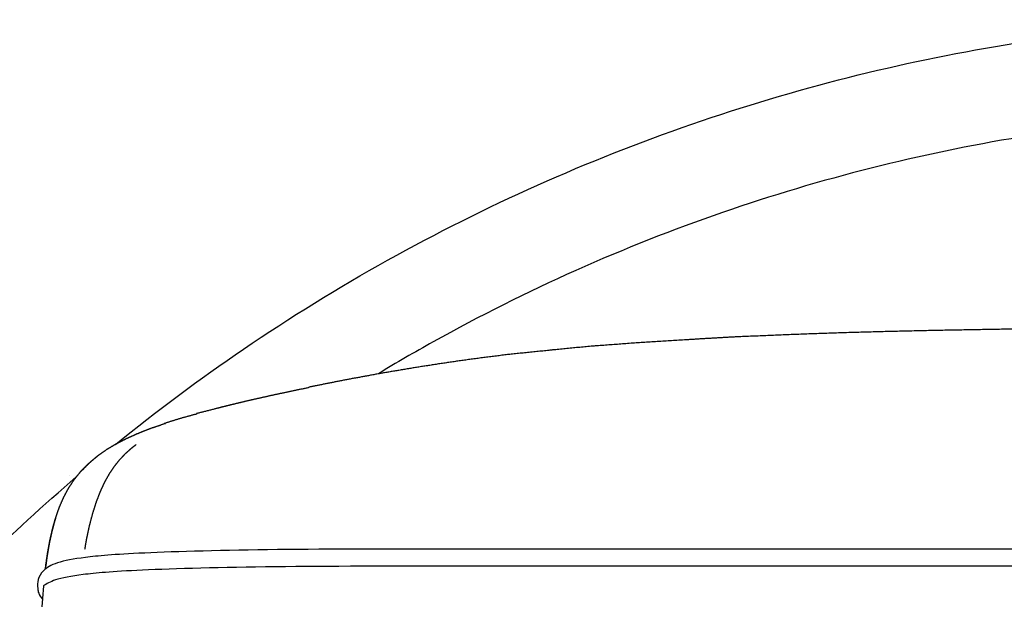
# Model space of a CAD drawing. Header units: millimetres. Extents: x -31695 to -21550, y -3481 to 7253.
# Tile 7 of 256: x -30752 to -30520, y 1951 to 2087. Entities that reach past the tile are written whole.
import ezdxf

# ---------------------------------------------------------------- set-up
doc = ezdxf.new("R2010")
doc.units = ezdxf.units.MM
doc.layers.add('2d', color=7, linetype='Continuous', true_color=0x000000)

msp = doc.modelspace()

# ---------------------------------------------------------------- linework, layer by layer
at = {"layer": '2d'}
msp.add_lwpolyline([(-30746.23, 1954.04), (-30746.49, 1951.12), (-30746.76, 1947.2), (-30746.97, 1943.12), (-30747.12, 1938.88), (-30747.22, 1934.53), (-30747.26, 1930.09), (-30747.25, 1925.58), (-30747.19, 1921.04), (-30747.08, 1916.5), (-30746.93, 1911.97), (-30746.72, 1907.49), (-30746.69, 1906.97)], dxfattribs=at)
at = {"layer": '2d', "linetype": 'Continuous'}
for points, degree, knots in [([(-30729.33, 1987.35), (-30719.61, 1995.24), (-30709.56, 2002.72), (-30699.21, 2009.76), (-30688.25, 2017.22), (-30676.95, 2024.2), (-30665.37, 2030.66), (-30653.88, 2037.06), (-30642.1, 2042.97), (-30630.09, 2048.33), (-30618.22, 2053.64), (-30606.11, 2058.43), (-30593.82, 2062.68), (-30581.72, 2066.87), (-30569.44, 2070.53), (-30557.03, 2073.67), (-30544.85, 2076.74), (-30532.53, 2079.3), (-30520.14, 2081.34), (-30508.01, 2083.33), (-30495.81, 2084.82), (-30483.56, 2085.81), (-30471.63, 2086.77), (-30459.65, 2087.25), (-30447.67, 2087.25), (-30435.7, 2087.25), (-30423.72, 2086.77), (-30411.78, 2085.81), (-30399.54, 2084.82), (-30387.33, 2083.33), (-30375.21, 2081.34), (-30362.81, 2079.3), (-30350.5, 2076.74), (-30338.32, 2073.67), (-30325.9, 2070.53), (-30313.62, 2066.87), (-30301.52, 2062.68), (-30289.23, 2058.43), (-30277.13, 2053.64), (-30265.26, 2048.33), (-30253.25, 2042.96), (-30241.47, 2037.06), (-30229.98, 2030.66), (-30218.39, 2024.2), (-30207.1, 2017.22), (-30196.14, 2009.76), (-30185.36, 2002.42), (-30174.9, 1994.61), (-30164.8, 1986.36)], 3, [309.59996, 309.59996, 309.59996, 309.59996, 347.165683, 347.165683, 347.165683, 386.965856, 386.965856, 386.965856, 426.453608, 426.453608, 426.453608, 465.478269, 465.478269, 465.478269, 503.9016, 503.9016, 503.9016, 541.603436, 541.603436, 541.603436, 578.470183, 578.470183, 578.470183, 614.408445, 614.408445, 614.408445, 650.348287, 650.348287, 650.348287, 687.214701, 687.214701, 687.214701, 724.91589, 724.91589, 724.91589, 763.339393, 763.339393, 763.339393, 802.364652, 802.364652, 802.364652, 841.851496, 841.851496, 841.851496, 881.652898, 881.652898, 881.652898, 920.788684, 920.788684, 920.788684, 920.788684]), ([(-30227.66, 2003.87), (-30231.96, 2006.47), (-30236.3, 2008.99), (-30240.69, 2011.44), (-30251.62, 2017.53), (-30262.81, 2023.14), (-30274.24, 2028.25), (-30285.52, 2033.3), (-30297.03, 2037.85), (-30308.72, 2041.89), (-30320.22, 2045.87), (-30331.9, 2049.36), (-30343.7, 2052.33), (-30355.28, 2055.26), (-30366.99, 2057.69), (-30378.78, 2059.63), (-30390.3, 2061.52), (-30401.91, 2062.94), (-30413.55, 2063.88), (-30424.9, 2064.79), (-30436.29, 2065.25), (-30447.67, 2065.25), (-30459.06, 2065.25), (-30470.45, 2064.79), (-30481.8, 2063.88), (-30493.44, 2062.94), (-30505.04, 2061.52), (-30516.57, 2059.63), (-30528.36, 2057.69), (-30540.06, 2055.26), (-30551.65, 2052.33), (-30563.45, 2049.36), (-30575.13, 2045.87), (-30586.63, 2041.89), (-30598.31, 2037.85), (-30609.82, 2033.3), (-30621.11, 2028.25), (-30632.53, 2023.14), (-30643.73, 2017.53), (-30654.65, 2011.44), (-30658.99, 2009.03), (-30663.28, 2006.53), (-30667.52, 2003.97)], 3, [352.839461, 352.839461, 352.839461, 352.839461, 367.920113, 367.920113, 367.920113, 405.463532, 405.463532, 405.463532, 442.568085, 442.568085, 442.568085, 479.100499, 479.100499, 479.100499, 514.946148, 514.946148, 514.946148, 549.998108, 549.998108, 549.998108, 584.169099, 584.169099, 584.169099, 618.338587, 618.338587, 618.338587, 653.390863, 653.390863, 653.390863, 689.237128, 689.237128, 689.237128, 725.769378, 725.769378, 725.769378, 762.873362, 762.873362, 762.873362, 800.417645, 800.417645, 800.417645, 815.306738, 815.306738, 815.306738, 815.306738]), ([(-30447.89, 2014.87), (-30450.86, 2014.87), (-30453.82, 2014.87), (-30460.41, 2014.85), (-30466.99, 2014.84), (-30473.62, 2014.82), (-30480.25, 2014.79), (-30486.89, 2014.75), (-30493.53, 2014.71), (-30500.16, 2014.66), (-30506.79, 2014.6), (-30513.39, 2014.51), (-30519.99, 2014.43), (-30526.52, 2014.32), (-30533.06, 2014.21), (-30539.51, 2014.07), (-30545.96, 2013.93), (-30552.3, 2013.76), (-30558.64, 2013.58), (-30564.84, 2013.37), (-30571.04, 2013.15), (-30577.08, 2012.89), (-30583.12, 2012.64), (-30588.97, 2012.33), (-30594.83, 2011.96), (-30600.46, 2011.61), (-30606.1, 2011.27), (-30611.5, 2010.87), (-30616.9, 2010.47), (-30622.04, 2010.02), (-30627.18, 2009.49), (-30632.03, 2008.99), (-30636.88, 2008.49), (-30641.46, 2007.94), (-30646.03, 2007.32), (-30650.33, 2006.74), (-30654.63, 2006.06), (-30658.66, 2005.46), (-30662.7, 2004.76), (-30666.48, 2004.14), (-30670.26, 2003.43), (-30673.79, 2002.8), (-30677.33, 2002.1), (-30680.63, 2001.46), (-30683.94, 2000.77), (-30683.95, 2000.72), (-30683.96, 2000.66), (-30687.03, 2000.07), (-30690.12, 1999.38), (-30692.96, 1998.79), (-30695.83, 1998.13), (-30698.46, 1997.55), (-30701.08, 1996.9), (-30703.5, 1996.33), (-30705.87, 1995.7), (-30708.08, 1995.14), (-30710.29, 1994.58), (-30710.23, 1994.55), (-30710.17, 1994.51), (-30712.18, 1993.96), (-30714.19, 1993.41), (-30716.02, 1992.83), (-30717.86, 1992.26), (-30717.73, 1992.26), (-30717.6, 1992.26), (-30719.25, 1991.69), (-30720.9, 1991.13), (-30722.41, 1990.54), (-30723.91, 1989.95), (-30725.29, 1989.34), (-30726.66, 1988.73), (-30727.91, 1988.09), (-30729.16, 1987.45), (-30730.3, 1986.77), (-30731.43, 1986.09), (-30732.46, 1985.37), (-30733.49, 1984.64), (-30734.41, 1983.87), (-30735.34, 1983.09), (-30736.17, 1982.26), (-30737, 1981.42), (-30737.26, 1981.18), (-30737.52, 1980.94), (-30736.68, 1981.8), (-30735.85, 1982.66), (-30734.92, 1983.46), (-30733.99, 1984.26), (-30733.83, 1984.38), (-30733.67, 1984.49)], 2, [138.454538, 138.454538, 138.454538, 138.909076, 138.909076, 139.909076, 139.909076, 140.909076, 140.909076, 141.909076, 141.909076, 142.909076, 142.909076, 143.909076, 143.909076, 144.909076, 144.909076, 145.909076, 145.909076, 146.909076, 146.909076, 147.909076, 147.909076, 148.909076, 148.909076, 150.909076, 150.909076, 151.909076, 151.909076, 152.909076, 152.909076, 154.909076, 154.909076, 155.909076, 155.909076, 157.909076, 157.909076, 159.909076, 159.909076, 161.909076, 161.909076, 163.909076, 163.909076, 165.909076, 165.909076, 167.909076, 167.909076, 168.909076, 168.909076, 170.909076, 170.909076, 172.909076, 172.909076, 174.909076, 174.909076, 176.909076, 176.909076, 177.909076, 177.909076, 178.909076, 178.909076, 179.909076, 179.909076, 180.909076, 180.909076, 181.909076, 181.909076, 182.909076, 182.909076, 183.909076, 183.909076, 184.909076, 184.909076, 185.909076, 185.909076, 186.909076, 186.909076, 187.909076, 187.909076, 188.909076, 188.909076, 189.909076, 189.909076, 190.909076, 190.909076, 191.909076, 191.909076, 192.909076, 192.909076, 193.059704, 193.059704, 193.059704]), ([(-30736.5, 1962.73), (-30736.28, 1964.01), (-30736.05, 1965.29), (-30735.72, 1966.81), (-30735.39, 1968.33), (-30735.02, 1969.75), (-30734.65, 1971.16), (-30734.24, 1972.47), (-30733.82, 1973.77), (-30733.36, 1974.98), (-30732.9, 1976.18), (-30732.4, 1977.28), (-30731.89, 1978.38), (-30731.33, 1979.38), (-30730.78, 1980.38), (-30730.18, 1981.28), (-30729.57, 1982.18), (-30728.93, 1982.99), (-30728.28, 1983.8), (-30727.61, 1984.51), (-30726.93, 1985.23), (-30726.23, 1985.86), (-30725.53, 1986.49), (-30725.01, 1986.9), (-30724.48, 1987.3)], 2, [8.216725, 8.216725, 8.216725, 9, 9, 10, 10, 11, 11, 12, 12, 13, 13, 14, 14, 15, 15, 16, 16, 17, 17, 18, 18, 19, 19, 19.73597, 19.73597, 19.73597]), ([(-30729.57, 1987.21), (-30729.59, 1987.2), (-30729.61, 1987.18), (-30729.69, 1987.14), (-30729.77, 1987.09)], 2, [81.98297384, 81.98297384, 81.98297384, 82, 82, 82.06776635, 82.06776635, 82.06776635]), ([(-30886.05, 1727.61), (-30883.71, 1739.35), (-30880.9, 1751.01), (-30877.62, 1762.53), (-30874.26, 1774.34), (-30870.41, 1786.02), (-30866.09, 1797.52), (-30861.67, 1809.28), (-30856.76, 1820.86), (-30851.36, 1832.2), (-30845.86, 1843.77), (-30839.87, 1855.09), (-30833.4, 1866.14), (-30826.83, 1877.36), (-30819.76, 1888.3), (-30812.24, 1898.9), (-30804.62, 1909.63), (-30796.54, 1920.03), (-30788.01, 1930.05), (-30779.41, 1940.14), (-30770.36, 1949.86), (-30760.9, 1959.15), (-30753.68, 1966.25), (-30746.22, 1973.09), (-30738.53, 1979.68)], 3, [0, 0, 0, 0, 35.939842, 35.939842, 35.939842, 72.806263, 72.806263, 72.806263, 110.50745, 110.50745, 110.50745, 148.930954, 148.930954, 148.930954, 187.956213, 187.956213, 187.956213, 227.443057, 227.443057, 227.443057, 267.244459, 267.244459, 267.244459, 297.616793, 297.616793, 297.616793, 297.616793]), ([(-30745.81, 1958), (-30745.79, 1958.16), (-30745.77, 1958.32), (-30745.54, 1959.96), (-30745.31, 1961.59), (-30745.03, 1963.12), (-30744.76, 1964.65), (-30744.43, 1966.08), (-30744.11, 1967.51), (-30743.73, 1968.84), (-30743.35, 1970.18), (-30742.91, 1971.42), (-30742.47, 1972.66), (-30741.97, 1973.81), (-30741.46, 1974.97), (-30740.89, 1976.04), (-30740.31, 1977.11), (-30739.65, 1978.1), (-30739, 1979.1)], 2, [1.908649, 1.908649, 1.908649, 2, 2, 3, 3, 4, 4, 5, 5, 6, 6, 7, 7, 8, 8, 9, 9, 10, 10, 10]), ([(-30743.39, 1970.02), (-30743.48, 1969.78), (-30743.56, 1969.54), (-30743.92, 1968.2), (-30744.28, 1966.87), (-30744.59, 1965.43), (-30744.9, 1964), (-30745.16, 1962.47), (-30745.42, 1960.94), (-30745.57, 1959.84), (-30745.71, 1958.74)], 2, [14.806509, 14.806509, 14.806509, 15, 15, 16, 16, 17, 17, 18, 18, 18.67299, 18.67299, 18.67299])]:
    msp.add_open_spline(points, degree=degree, knots=knots, dxfattribs=at)
at = {"layer": '2d'}
for points in [[(-30736.83, 1981.65), (-30736.79, 1981.67), (-30736.75, 1981.69), (-30736.71, 1981.72)], [(-30740.21, 1979.95), (-30740.21, 1979.95), (-30740.21, 1979.95), (-30740.21, 1979.95)], [(-30740.21, 1979.95), (-30740.21, 1979.95), (-30740.21, 1979.95), (-30740.21, 1979.95)]]:
    msp.add_open_spline(points, degree=3, dxfattribs=at)
at = {"layer": '2d', "linetype": 'Continuous'}
msp.add_open_spline([(-30739, 1979.1), (-30738.26, 1980.02), (-30737.52, 1980.94)], degree=2, dxfattribs=at)
at = {"layer": '2d'}
msp.add_rational_spline([(-30744.01, 1967.86), (-30744.01, 1967.86), (-30744.01, 1967.87)], [0.930785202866, 0.930611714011, 0.93043861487], degree=2, dxfattribs=at)
for points, knots in [([(-30447.89, 1962.67), (-30493.43, 1962.68), (-30571.65, 1962.76), (-30651.08, 1962.69), (-30692.49, 1962.77), (-30726.27, 1961.8), (-30737.11, 1960.78), (-30743.5, 1959.62), (-30746.54, 1957.66), (-30747.71, 1955.49), (-30747.65, 1953.68), (-30747.42, 1951.98), (-30746.5, 1950.95)], [35.905687, 35.905687, 35.905687, 35.905687, 39.001342, 42.646901, 46.29246, 49.938019, 53.583578, 57.229137, 60.874697, 64.520256, 68.165815, 71.22397, 71.22397, 71.22397, 71.22397]), ([(-30447.89, 1958.64), (-30493.68, 1958.64), (-30572.07, 1958.73), (-30651.59, 1958.65), (-30693, 1958.73), (-30726.78, 1957.77), (-30737.62, 1956.74), (-30743.54, 1955.67), (-30745.57, 1954.56), (-30746.23, 1954.04)], [24.970717, 24.970717, 24.970717, 24.970717, 28.077966, 31.723525, 35.369085, 39.014644, 42.660203, 46.305762, 49.155583, 49.155583, 49.155583, 49.155583])]:
    msp.add_open_spline(points, degree=3, knots=knots, dxfattribs=at)

doc.saveas('drawing.dxf')
